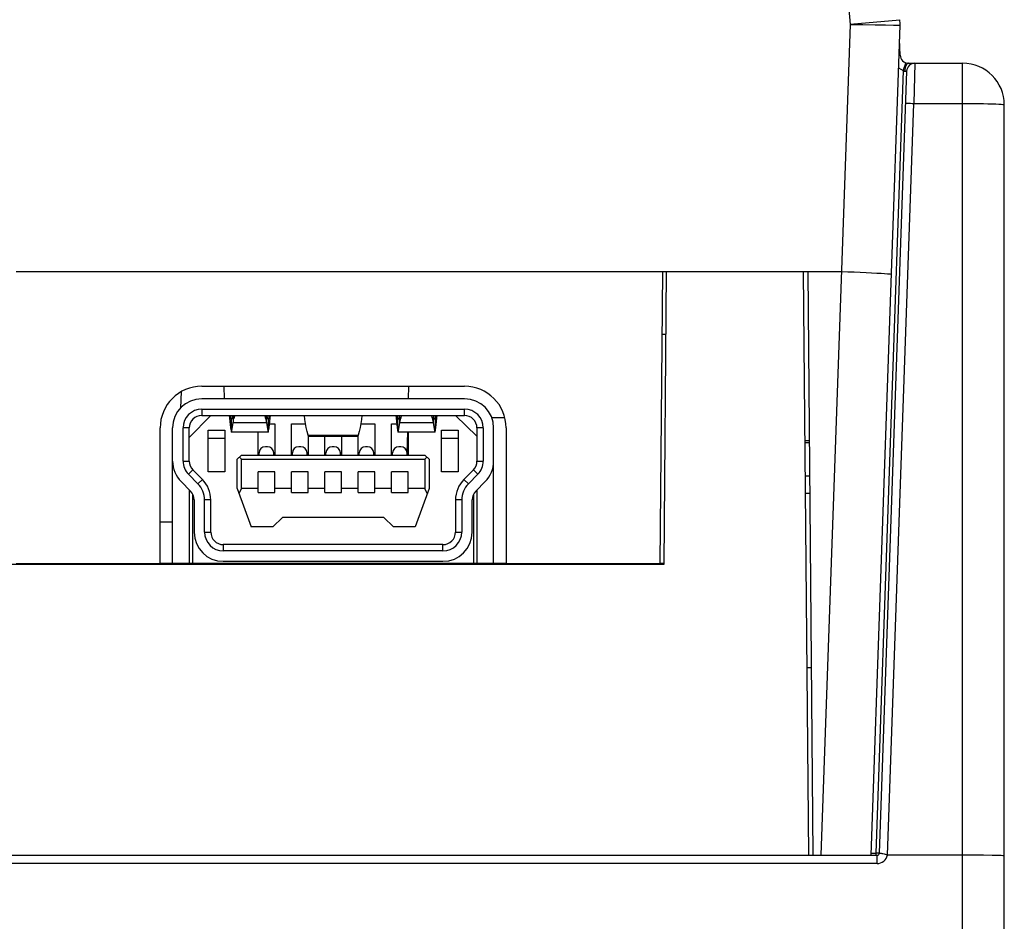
# Model space of a CAD drawing. Header units: millimetres. Extents: x 841 to 1588, y -90 to 564.
# Tile 31 of 39: x 1155 to 1179, y 526 to 548. Entities that reach past the tile are written whole.
import ezdxf

# ---------------------------------------------------------------- set-up
doc = ezdxf.new("R2010")
doc.units = ezdxf.units.MM
doc.header["$LTSCALE"] = 30.734
doc.layers.get('0').update_dxf_attribs({"linetype": 'CONTINUOUS'})

msp = doc.modelspace()

# ---------------------------------------------------------------- linework, layer by layer
for p, q in [((1174.859, 552.526), (1175.303, 547.457)), ((1175.302, 547.465), (1176.498, 547.57)), ((1175.303, 547.457), (1174.606, 527.526)), ((1175.808, 527.526), (1176.503, 547.44)), ((1176.151, 547.444), (1176.342, 547.442)), ((1176.342, 547.442), (1176.493, 547.439)), ((1176.493, 547.439), (1176.503, 547.439)), ((1176.505, 546.719), (1176.492, 547.101)), ((1176.581, 546.353), (1175.925, 527.574)), ((1176.66, 546.333), (1176.005, 527.574)), ((1176.581, 546.353), (1176.614, 546.454)), ((1176.641, 546.532), (1176.643, 546.535)), ((1176.693, 546.526), (1178.003, 546.526)), ((1176.694, 546.527), (1176.705, 546.526)), ((1176.86, 546.526), (1176.833, 545.561)), ((1178.003, 449.526), (1178.003, 546.526)), ((1176.201, 527.526), (1176.833, 545.561)), ((1179.003, 449.526), (1179.003, 545.526)), ((1155.303, 541.526), (1175.095, 541.526)), ((1170.803, 541.526), (1170.742, 534.526)), ((1170.842, 534.511), (1170.903, 541.526)), ((1170.903, 541.526), (1174.181, 541.526)), ((1174.181, 541.526), (1174.303, 527.526)), ((1174.292, 541.526), (1174.414, 527.526)), ((1175.404, 541.517), (1175.693, 541.502)), ((1170.79, 540.026), (1170.89, 540.026)), ((1159.753, 538.776), (1166.053, 538.776)), ((1160.294, 538.476), (1160.286, 538.776)), ((1164.713, 538.476), (1164.721, 538.776)), ((1159.246, 538.254), (1159.267, 538.647)), ((1166.053, 538.476), (1159.753, 538.476)), ((1159.968, 538.076), (1159.453, 537.546)), ((1159.753, 538.226), (1159.753, 538.076)), ((1159.753, 538.226), (1166.053, 538.226)), ((1159.753, 538.076), (1166.053, 538.076)), ((1160.41, 538.076), (1160.415, 538.011)), ((1160.453, 537.993), (1160.441, 538.076)), ((1160.503, 538.076), (1160.503, 537.91)), ((1161.303, 537.91), (1161.303, 538.076)), ((1161.366, 538.074), (1161.353, 537.993)), ((1164.41, 538.076), (1164.415, 538.011)), ((1164.453, 537.993), (1164.441, 538.076)), ((1164.503, 537.91), (1164.503, 538.076)), ((1165.303, 538.076), (1165.303, 537.91)), ((1165.366, 538.074), (1165.353, 537.993)), ((1166.353, 537.576), (1165.838, 538.076)), ((1166.053, 538.076), (1166.053, 538.226)), ((1160.415, 538.011), (1160.422, 537.934)), ((1160.453, 537.993), (1160.473, 537.993)), ((1160.453, 537.976), (1160.453, 537.703)), ((1160.464, 537.978), (1160.462, 537.977)), ((1160.473, 537.993), (1160.464, 537.978)), ((1160.469, 537.704), (1160.503, 537.91)), ((1160.503, 537.91), (1161.303, 537.91)), ((1161.334, 537.993), (1161.353, 537.993)), ((1161.353, 537.703), (1161.353, 537.976)), ((1161.378, 537.876), (1161.503, 537.876)), ((1161.503, 537.876), (1161.503, 537.126)), ((1161.903, 537.126), (1161.903, 537.876)), ((1161.903, 537.876), (1162.239, 537.876)), ((1163.567, 537.876), (1163.903, 537.876)), ((1163.903, 537.876), (1163.903, 537.126)), ((1164.303, 537.126), (1164.303, 537.876)), ((1164.303, 537.876), (1164.429, 537.876)), ((1164.415, 538.011), (1164.422, 537.934)), ((1164.453, 537.993), (1164.473, 537.993)), ((1164.453, 537.703), (1164.453, 537.976)), ((1164.464, 537.978), (1164.462, 537.977)), ((1164.473, 537.993), (1164.464, 537.978)), ((1164.469, 537.704), (1164.503, 537.91)), ((1164.503, 537.91), (1165.303, 537.91)), ((1165.334, 537.993), (1165.353, 537.993)), ((1165.353, 537.976), (1165.353, 537.703)), ((1166.7, 538.026), (1167.019, 538.026)), ((1158.753, 534.526), (1158.753, 537.776)), ((1159.053, 534.526), (1159.053, 537.776)), ((1159.303, 536.98), (1159.303, 537.776)), ((1159.453, 537.776), (1159.303, 537.776)), ((1159.453, 536.98), (1159.453, 537.776)), ((1159.903, 536.726), (1159.903, 537.726)), ((1159.903, 537.726), (1160.303, 537.726)), ((1160.303, 537.726), (1160.303, 536.726)), ((1161.346, 537.676), (1160.461, 537.676)), ((1161.103, 537.126), (1161.103, 537.676)), ((1161.353, 537.703), (1161.365, 537.78)), ((1162.303, 537.599), (1162.278, 537.694)), ((1162.303, 537.599), (1163.503, 537.599)), ((1163.529, 537.694), (1163.503, 537.599)), ((1165.346, 537.676), (1164.461, 537.676)), ((1164.679, 537.176), (1164.692, 537.676)), ((1164.703, 537.676), (1164.703, 537.126)), ((1165.353, 537.703), (1165.365, 537.78)), ((1165.503, 536.726), (1165.503, 537.726)), ((1165.503, 537.726), (1165.903, 537.726)), ((1165.903, 537.726), (1165.903, 536.726)), ((1166.353, 537.776), (1166.353, 536.98)), ((1166.503, 537.776), (1166.353, 537.776)), ((1166.503, 537.776), (1166.503, 536.98)), ((1166.753, 534.526), (1166.753, 537.776)), ((1167.053, 537.776), (1167.053, 534.526)), ((1160.303, 537.526), (1159.903, 537.526)), ((1162.303, 537.576), (1162.303, 537.126)), ((1162.319, 537.576), (1163.487, 537.576)), ((1162.703, 537.126), (1162.703, 537.576)), ((1163.103, 537.576), (1163.103, 537.126)), ((1163.503, 537.126), (1163.503, 537.576)), ((1165.903, 537.526), (1165.503, 537.526)), ((1174.217, 537.474), (1174.328, 537.474)), ((1174.217, 537.429), (1174.328, 537.429)), ((1160.603, 537.026), (1160.703, 537.126)), ((1160.703, 537.126), (1165.103, 537.126)), ((1161.128, 537.126), (1161.128, 537.176)), ((1161.328, 537.326), (1161.278, 537.326)), ((1161.478, 537.126), (1161.478, 537.176)), ((1161.928, 537.126), (1161.928, 537.176)), ((1162.128, 537.326), (1162.078, 537.326)), ((1162.278, 537.126), (1162.278, 537.176)), ((1162.728, 537.126), (1162.728, 537.176)), ((1162.928, 537.326), (1162.878, 537.326)), ((1163.078, 537.126), (1163.078, 537.176)), ((1163.528, 537.126), (1163.528, 537.176)), ((1163.728, 537.326), (1163.678, 537.326)), ((1163.878, 537.126), (1163.878, 537.176)), ((1164.328, 537.126), (1164.328, 537.176)), ((1164.528, 537.326), (1164.478, 537.326)), ((1164.678, 537.126), (1164.678, 537.176)), ((1165.103, 537.126), (1165.203, 537.026)), ((1159.303, 536.98), (1159.453, 536.98)), ((1160.603, 536.326), (1160.603, 537.026)), ((1160.653, 537.076), (1160.703, 537.026)), ((1160.703, 536.326), (1160.703, 537.026)), ((1160.703, 537.026), (1165.103, 537.026)), ((1165.153, 537.076), (1165.103, 537.026)), ((1165.103, 537.026), (1165.103, 536.326)), ((1165.203, 537.026), (1165.203, 536.326)), ((1166.353, 536.98), (1166.503, 536.98)), ((1159.54, 536.768), (1159.434, 536.663)), ((1159.434, 536.663), (1159.659, 536.435)), ((1159.766, 536.541), (1159.54, 536.768)), ((1160.303, 536.726), (1159.903, 536.726)), ((1161.103, 536.226), (1161.103, 536.726)), ((1161.503, 536.726), (1161.103, 536.726)), ((1161.503, 536.226), (1161.503, 536.726)), ((1161.903, 536.226), (1161.903, 536.726)), ((1162.303, 536.726), (1161.903, 536.726)), ((1162.303, 536.226), (1162.303, 536.726)), ((1162.703, 536.226), (1162.703, 536.726)), ((1163.103, 536.726), (1162.703, 536.726)), ((1163.103, 536.226), (1163.103, 536.726)), ((1163.503, 536.226), (1163.503, 536.726)), ((1163.903, 536.726), (1163.503, 536.726)), ((1163.903, 536.226), (1163.903, 536.726)), ((1164.303, 536.226), (1164.303, 536.726)), ((1164.703, 536.726), (1164.303, 536.726)), ((1164.703, 536.226), (1164.703, 536.726)), ((1165.903, 536.726), (1165.503, 536.726)), ((1166.267, 536.768), (1166.041, 536.541)), ((1166.148, 536.435), (1166.373, 536.663)), ((1166.373, 536.663), (1166.267, 536.768)), ((1159.482, 536.259), (1159.256, 536.487)), ((1159.659, 536.435), (1159.766, 536.541)), ((1166.041, 536.541), (1166.148, 536.435)), ((1166.551, 536.487), (1166.325, 536.259)), ((1174.224, 536.629), (1174.335, 536.629)), ((1159.453, 536.288), (1159.453, 534.526)), ((1159.533, 536.189), (1159.533, 534.526)), ((1160.603, 536.326), (1160.94, 535.401)), ((1160.649, 536.201), (1160.703, 536.326)), ((1161.103, 536.326), (1160.703, 536.326)), ((1161.103, 536.226), (1161.503, 536.226)), ((1161.903, 536.326), (1161.503, 536.326)), ((1161.903, 536.226), (1162.303, 536.226)), ((1162.703, 536.326), (1162.303, 536.326)), ((1162.703, 536.226), (1163.103, 536.226)), ((1163.503, 536.326), (1163.103, 536.326)), ((1163.503, 536.226), (1163.903, 536.226)), ((1164.303, 536.326), (1163.903, 536.326)), ((1164.303, 536.226), (1164.703, 536.226)), ((1165.103, 536.326), (1164.703, 536.326)), ((1165.203, 536.326), (1164.867, 535.401)), ((1165.158, 536.201), (1165.103, 536.326)), ((1166.273, 536.189), (1166.273, 534.526)), ((1166.353, 536.288), (1166.353, 534.526)), ((1174.228, 536.214), (1174.338, 536.214)), ((1159.568, 536.048), (1159.568, 535.276)), ((1159.818, 535.276), (1159.818, 536.048)), ((1159.968, 536.048), (1159.818, 536.048)), ((1159.968, 535.276), (1159.968, 536.048)), ((1165.838, 536.048), (1165.838, 535.276)), ((1165.988, 536.048), (1165.838, 536.048)), ((1165.988, 536.048), (1165.988, 535.276)), ((1166.238, 535.276), (1166.238, 536.048)), ((1158.753, 535.526), (1159.053, 535.526)), ((1161.685, 535.626), (1161.46, 535.401)), ((1164.122, 535.626), (1161.685, 535.626)), ((1164.347, 535.401), (1164.122, 535.626)), ((1159.818, 535.276), (1159.968, 535.276)), ((1161.46, 535.401), (1160.94, 535.401)), ((1164.867, 535.401), (1164.347, 535.401)), ((1165.838, 535.276), (1165.988, 535.276)), ((1160.268, 534.976), (1160.268, 534.826)), ((1165.538, 534.976), (1160.268, 534.976)), ((1165.538, 534.826), (1160.268, 534.826)), ((1165.538, 534.826), (1165.538, 534.976)), ((1155.303, 534.526), (1158.753, 534.526)), ((1167.053, 534.526), (1158.753, 534.526)), ((1160.268, 534.576), (1165.538, 534.576)), ((1167.053, 534.526), (1170.742, 534.526)), ((1170.842, 534.526), (1170.742, 534.526)), ((1092.165, 534.511), (1170.842, 534.511)), ((1174.264, 532.026), (1174.374, 532.026)), ((1088.703, 527.526), (1174.303, 527.526)), ((1174.303, 527.526), (1174.414, 527.526)), ((1174.414, 527.526), (1174.606, 527.526)), ((1174.606, 527.526), (1175.955, 527.526)), ((1175.808, 527.574), (1175.925, 527.574)), ((1175.925, 527.574), (1175.925, 527.528)), ((1175.956, 527.574), (1175.925, 527.574)), ((1175.955, 527.326), (1175.955, 527.526)), ((1178.262, 527.526), (1176.201, 527.526)), ((1178.503, 527.524), (1178.262, 527.526)), ((1175.955, 527.326), (1087.052, 527.326))]:
    msp.add_line(p, q)
for points in [[(1175.303, 547.457), (1175.459, 547.456), (1175.613, 547.454)], [(1175.613, 547.454), (1175.902, 547.447), (1176.151, 547.444)], [(1176.505, 546.719), (1176.501, 546.72), (1176.49, 546.721), (1176.478, 546.722)], [(1176.468, 546.411), (1176.521, 546.379), (1176.581, 546.353)], [(1176.581, 546.353), (1176.587, 546.346), (1176.593, 546.342), (1176.598, 546.339), (1176.604, 546.337), (1176.61, 546.336), (1176.616, 546.335)], [(1176.614, 546.454), (1176.631, 546.504), (1176.637, 546.521), (1176.641, 546.532)], [(1176.633, 546.442), (1176.624, 546.409), (1176.618, 546.373), (1176.616, 546.335)], [(1176.616, 546.335), (1176.628, 546.336), (1176.639, 546.336), (1176.648, 546.336), (1176.655, 546.335), (1176.659, 546.334), (1176.66, 546.333)], [(1176.702, 546.526), (1176.687, 546.523), (1176.671, 546.512), (1176.657, 546.494), (1176.644, 546.471), (1176.633, 546.442)], [(1176.633, 545.561), (1176.637, 545.562), (1176.649, 545.563), (1176.667, 545.564), (1176.692, 545.564), (1176.722, 545.564), (1176.757, 545.563), (1176.794, 545.562), (1176.833, 545.561)], [(1176.833, 545.561), (1178.134, 545.561), (1178.262, 545.56), (1178.386, 545.558), (1178.503, 545.556), (1178.612, 545.554), (1178.71, 545.551), (1178.797, 545.547), (1178.869, 545.544), (1178.927, 545.539), (1178.969, 545.535), (1178.995, 545.531), (1179.003, 545.526)], [(1175.095, 541.526), (1175.251, 541.522), (1175.404, 541.517)], [(1175.693, 541.502), (1175.942, 541.49), (1176.046, 541.485), (1176.133, 541.48), (1176.203, 541.475), (1176.254, 541.47), (1176.284, 541.466), (1176.295, 541.463)], [(1160.494, 538.076), (1160.492, 538.066), (1160.482, 538.023), (1160.473, 537.993)], [(1160.503, 537.91), (1160.509, 537.941), (1160.516, 537.97), (1160.524, 538), (1160.533, 538.03), (1160.543, 538.06), (1160.549, 538.076)], [(1161.258, 538.076), (1161.264, 538.06), (1161.274, 538.03)], [(1161.334, 537.993), (1161.325, 538.023), (1161.315, 538.066)], [(1161.385, 537.934), (1161.392, 538.011), (1161.397, 538.076)], [(1162.278, 537.694), (1162.256, 537.789), (1162.238, 537.884), (1162.223, 537.978), (1162.212, 538.073), (1162.212, 538.076)], [(1163.595, 538.076), (1163.595, 538.073), (1163.583, 537.978), (1163.569, 537.884), (1163.55, 537.789), (1163.529, 537.694)], [(1164.494, 538.076), (1164.492, 538.066), (1164.482, 538.023), (1164.473, 537.993)], [(1164.503, 537.91), (1164.509, 537.941), (1164.516, 537.97), (1164.524, 538), (1164.533, 538.03), (1164.543, 538.06), (1164.549, 538.076)], [(1165.258, 538.076), (1165.264, 538.06), (1165.274, 538.03)], [(1165.334, 537.993), (1165.325, 538.023), (1165.315, 538.066)], [(1165.385, 537.934), (1165.392, 538.011), (1165.397, 538.076)], [(1160.422, 537.934), (1160.431, 537.857), (1160.442, 537.78), (1160.453, 537.703)], [(1160.461, 537.976), (1160.458, 537.978), (1160.453, 537.993)], [(1161.274, 538.03), (1161.283, 538), (1161.29, 537.97), (1161.297, 537.941), (1161.303, 537.91)], [(1161.303, 537.91), (1161.337, 537.704), (1161.343, 537.679), (1161.346, 537.676)], [(1161.346, 537.976), (1161.342, 537.978), (1161.334, 537.993)], [(1161.353, 537.993), (1161.349, 537.978), (1161.346, 537.976)], [(1161.365, 537.78), (1161.376, 537.857), (1161.385, 537.934)], [(1164.422, 537.934), (1164.431, 537.857), (1164.442, 537.78), (1164.453, 537.703)], [(1164.461, 537.976), (1164.458, 537.978), (1164.453, 537.993)], [(1165.274, 538.03), (1165.283, 538), (1165.29, 537.97), (1165.297, 537.941), (1165.303, 537.91)], [(1165.303, 537.91), (1165.337, 537.704), (1165.343, 537.679), (1165.346, 537.676)], [(1165.346, 537.976), (1165.342, 537.978), (1165.334, 537.993)], [(1165.353, 537.993), (1165.349, 537.978), (1165.346, 537.976)], [(1165.365, 537.78), (1165.376, 537.857), (1165.385, 537.934)], [(1160.453, 537.703), (1160.458, 537.679), (1160.461, 537.676)], [(1160.461, 537.676), (1160.464, 537.679), (1160.469, 537.704)], [(1161.346, 537.676), (1161.349, 537.679), (1161.353, 537.703)], [(1162.319, 537.576), (1162.313, 537.579), (1162.303, 537.599)], [(1163.503, 537.599), (1163.494, 537.579), (1163.487, 537.576)], [(1164.453, 537.703), (1164.458, 537.679), (1164.461, 537.676)], [(1164.461, 537.676), (1164.464, 537.679), (1164.469, 537.704)], [(1165.346, 537.676), (1165.349, 537.679), (1165.353, 537.703)], [(1175.955, 527.326), (1175.997, 527.329), (1176.037, 527.34), (1176.076, 527.358), (1176.112, 527.382), (1176.144, 527.413), (1176.17, 527.447), (1176.189, 527.485), (1176.201, 527.526)], [(1176.005, 527.574), (1176.003, 527.574), (1175.999, 527.574), (1175.991, 527.574), (1175.981, 527.574), (1175.969, 527.574), (1175.956, 527.574)], [(1176.008, 527.574), (1176.016, 527.573), (1176.029, 527.572), (1176.047, 527.571)], [(1176.047, 527.571), (1176.068, 527.568), (1176.092, 527.564), (1176.118, 527.558), (1176.145, 527.55), (1176.173, 527.539), (1176.201, 527.526)], [(1179.003, 527.509), (1178.995, 527.511), (1178.969, 527.513), (1178.927, 527.515), (1178.869, 527.517), (1178.797, 527.519), (1178.71, 527.521), (1178.503, 527.524)]]:
    msp.add_lwpolyline(points)
for centre, radius, start, end in [((1175.003, 547.439), 1.5, 0.0429, 5), ((1176.705, 546.726), 0.2, 182, 269.0717), ((1176.86, 546.326), 0.2, 89.9997, 177.9919), ((1178.003, 545.526), 1, 0, 90), ((1159.753, 537.776), 1, 90, 180), ((1166.053, 537.776), 1, 0, 90), ((1159.753, 537.776), 0.7, 90, 180), ((1166.053, 537.776), 0.7, 0, 90), ((1159.753, 537.776), 0.45, 90, 180), ((1159.753, 537.776), 0.3, 90, 180), ((1166.053, 537.776), 0.45, 0, 90), ((1166.053, 537.776), 0.3, 0, 90), ((1161.278, 537.176), 0.15, 90, 180), ((1161.328, 537.176), 0.15, 0, 90), ((1162.078, 537.176), 0.15, 90, 180), ((1162.128, 537.176), 0.15, 0, 90), ((1162.878, 537.176), 0.15, 90, 180), ((1162.928, 537.176), 0.15, 0, 90), ((1163.678, 537.176), 0.15, 90, 180), ((1163.728, 537.176), 0.15, 0, 90), ((1164.478, 537.176), 0.15, 90, 180), ((1164.528, 537.176), 0.15, 0, 90), ((1159.753, 536.98), 0.7, 180, 224.7232), ((1159.753, 536.98), 0.45, 180, 224.7232), ((1159.753, 536.98), 0.3, 180, 224.7232), ((1166.053, 536.98), 0.3, 315.2768, 360), ((1166.053, 536.98), 0.45, 315.2768, 360), ((1166.053, 536.98), 0.7, 315.2768, 360), ((1159.268, 536.048), 0.55, 0, 44.7232), ((1159.268, 536.048), 0.7, 0, 44.7232), ((1166.538, 536.048), 0.7, 135.2768, 180), ((1166.538, 536.048), 0.55, 135.2768, 180), ((1159.268, 536.048), 0.3, 0, 44.7232), ((1166.538, 536.048), 0.3, 135.2768, 180), ((1160.268, 535.276), 0.7, 180, 270), ((1160.268, 535.276), 0.45, 180, 270), ((1160.268, 535.276), 0.3, 180, 270), ((1165.538, 535.276), 0.7, 270, 360), ((1165.538, 535.276), 0.45, 270, 360), ((1165.538, 535.276), 0.3, 270, 360), ((1175.955, 527.576), 0.05, 270, 358.0033)]:
    msp.add_arc(centre, radius, start, end)

doc.saveas('drawing.dxf')
